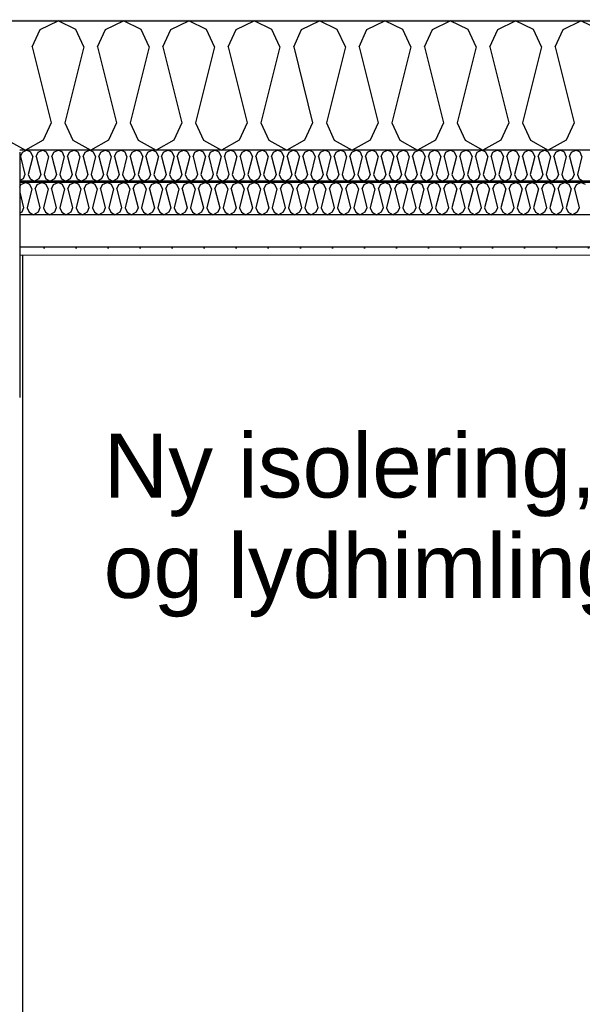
# Model space of a CAD drawing. Header units: millimetres. Extents: x -8544 to 51179, y -2070 to 13050.
# Tile 62 of 168: x 8512 to 9390, y 9211 to 10748. Entities that reach past the tile are written whole.
import ezdxf

# ---------------------------------------------------------------- set-up
doc = ezdxf.new("R2010")
doc.units = ezdxf.units.MM
doc.header["$LTSCALE"] = 0.5
doc.header["$MEASUREMENT"] = 0
doc.linetypes.add('PLINE', pattern=[0])
for name, color, linetype in [('222- Søyler', 7, 'Continuous'), ('223- Bjelker', 7, 'Continuous'), ('256- Faste himlinger og overflatebehandling (Skravur)(Nye konstruksjoner)', 7, 'Continuous'), ('256- Faste himlinger og overflatebehandling(Nye konstruksjoner)', 7, 'Continuous'), ('261- Primærkonstruksjon (tak)', 7, 'Continuous'), ('261- Primærkonstruksjon (tak) (Skravur)', 7, 'Continuous'), ('262- Taktekking (Skravur)(Nye konstruksjoner)', 7, 'Continuous'), ('832- Tekst bygning(Nye konstruksjoner)', 7, 'Continuous')]:
    doc.layers.add(name, color=color, linetype=linetype)
doc.layers.add('236- Innvendig kledning og overflate(Nye konstruksjoner)', color=7, linetype='Continuous', lineweight=0)
doc.styles.add('GENERATED_STYLE_2', font='arial.ttf')
doc.dimstyles.new('GENERATED_STYLE__2', dxfattribs={"dimtxt": 0.18, "dimasz": 182.4, "dimexe": 0.18, "dimexo": 0.0625, "dimgap": 0, "dimtad": 0, "dimtih": 1, "dimtoh": 1, "dimdec": 4, "dimzin": 0, "dimdsep": 46, "dimcen": 0.09, "dimadec": 0, "dimazin": 0, "dimtfac": 1, "dimtdec": 4, "dimtmove": 0, "dimatfit": 3, "dimldrblk": 'ARROWHEAD_5', "dimfxl": 1, "dimtolj": 1, "dimtzin": 0, "dimarcsym": 0})

# ---------------------------------------------------------------- blocks, each defined once
blk = doc.blocks.new('*X3')
at = {"layer": '261- Primærkonstruksjon (tak) (Skravur)', "linetype": 'PLINE'}
for p, q in [((8531.5, 10705.9), (8543.9, 10733.3)), ((8543.9, 10733.3), (8571.8, 10746.5)), ((8599.6, 10733.3), (8571.8, 10746.5)), ((8612.1, 10705.9), (8599.6, 10733.3)), ((8633.5, 10705.9), (8646, 10733.3)), ((8646, 10733.3), (8673.8, 10746.5)), ((8701.7, 10733.3), (8673.8, 10746.5)), ((8714.1, 10705.9), (8701.7, 10733.3)), ((8735.6, 10705.9), (8748, 10733.3)), ((8748, 10733.3), (8775.9, 10746.5)), ((8803.7, 10733.3), (8775.9, 10746.5)), ((8816.2, 10705.9), (8803.7, 10733.3)), ((8837.6, 10705.9), (8850, 10733.3)), ((8850, 10733.3), (8877.9, 10746.5)), ((8905.8, 10733.3), (8877.9, 10746.5)), ((8918.2, 10705.9), (8905.8, 10733.3)), ((8939.7, 10705.9), (8952.1, 10733.3)), ((8952.1, 10733.3), (8980, 10746.5)), ((9007.8, 10733.3), (8980, 10746.5)), ((9020.3, 10705.9), (9007.8, 10733.3)), ((9041.7, 10705.9), (9054.1, 10733.3)), ((9054.1, 10733.3), (9082, 10746.5)), ((9109.9, 10733.3), (9082, 10746.5)), ((9122.3, 10705.9), (9109.9, 10733.3)), ((9143.7, 10705.9), (9156.2, 10733.3)), ((9156.2, 10733.3), (9184, 10746.5)), ((9211.9, 10733.3), (9184, 10746.5)), ((9224.4, 10705.9), (9211.9, 10733.3)), ((9245.8, 10705.9), (9258.2, 10733.3)), ((9258.2, 10733.3), (9286.1, 10746.5)), ((9314, 10733.3), (9286.1, 10746.5)), ((9326.4, 10705.9), (9314, 10733.3)), ((9347.8, 10705.9), (9360.3, 10733.3)), ((9360.3, 10733.3), (9388.1, 10746.5)), ((9416, 10733.3), (9388.1, 10746.5)), ((8531.5, 10705.9), (8561.1, 10587.6)), ((8612.1, 10705.9), (8582.5, 10587.6)), ((8633.5, 10705.9), (8663.1, 10587.6)), ((8714.1, 10705.9), (8684.5, 10587.6)), ((8735.6, 10705.9), (8765.1, 10587.6)), ((8816.2, 10705.9), (8786.6, 10587.6)), ((8837.6, 10705.9), (8867.2, 10587.6)), ((8918.2, 10705.9), (8888.6, 10587.6)), ((8939.7, 10705.9), (8969.2, 10587.6)), ((9020.3, 10705.9), (8990.7, 10587.6)), ((9041.7, 10705.9), (9071.3, 10587.6)), ((9122.3, 10705.9), (9092.7, 10587.6)), ((9143.7, 10705.9), (9173.3, 10587.6)), ((9224.4, 10705.9), (9194.8, 10587.6)), ((9245.8, 10705.9), (9275.4, 10587.6)), ((9326.4, 10705.9), (9296.8, 10587.6)), ((9347.8, 10705.9), (9377.4, 10587.6)), ((8561.1, 10587.6), (8548.6, 10560.3)), ((8582.5, 10587.6), (8594.9, 10560.3)), ((8663.1, 10587.6), (8650.7, 10560.3)), ((8684.5, 10587.6), (8697, 10560.3)), ((8765.1, 10587.6), (8752.7, 10560.3)), ((8786.6, 10587.6), (8799, 10560.3)), ((8867.2, 10587.6), (8854.8, 10560.3)), ((8888.6, 10587.6), (8901.1, 10560.3)), ((8969.2, 10587.6), (8956.8, 10560.3)), ((8990.7, 10587.6), (9003.1, 10560.3)), ((9071.3, 10587.6), (9058.8, 10560.3)), ((9092.7, 10587.6), (9105.2, 10560.3)), ((9173.3, 10587.6), (9160.9, 10560.3)), ((9194.8, 10587.6), (9207.2, 10560.3)), ((9275.4, 10587.6), (9262.9, 10560.3)), ((9296.8, 10587.6), (9309.2, 10560.3)), ((9377.4, 10587.6), (9365, 10560.3)), ((8492.9, 10560.3), (8520.8, 10544.7)), ((8548.6, 10560.3), (8520.8, 10544.7)), ((8594.9, 10560.3), (8622.8, 10544.7)), ((8650.7, 10560.3), (8622.8, 10544.7)), ((8697, 10560.3), (8724.8, 10544.7)), ((8752.7, 10560.3), (8724.8, 10544.7)), ((8799, 10560.3), (8826.9, 10544.7)), ((8854.8, 10560.3), (8826.9, 10544.7)), ((8901.1, 10560.3), (8928.9, 10544.7)), ((8956.8, 10560.3), (8928.9, 10544.7)), ((9003.1, 10560.3), (9031, 10544.7)), ((9058.8, 10560.3), (9031, 10544.7)), ((9105.2, 10560.3), (9133, 10544.7)), ((9160.9, 10560.3), (9133, 10544.7)), ((9207.2, 10560.3), (9235.1, 10544.7)), ((9262.9, 10560.3), (9235.1, 10544.7)), ((9309.2, 10560.3), (9337.1, 10544.7)), ((9365, 10560.3), (9337.1, 10544.7))]:
    blk.add_line(p, q, dxfattribs=at)
blk = doc.blocks.new('*X58')
at = {"layer": '256- Faste himlinger og overflatebehandling (Skravur)(Nye konstruksjoner)', "linetype": 'PLINE'}
for p, q in [((8513.1, 10535), (8516.1, 10541.6)), ((8513.1, 10535), (8520.2, 10506.6)), ((8516.1, 10541.6), (8522.8, 10544.7)), ((8529.5, 10541.6), (8522.8, 10544.7)), ((8532.5, 10535), (8525.4, 10506.6)), ((8532.5, 10535), (8529.5, 10541.6)), ((8537.6, 10535), (8540.6, 10541.6)), ((8537.6, 10535), (8544.7, 10506.6)), ((8540.6, 10541.6), (8547.3, 10544.7)), ((8554, 10541.6), (8547.3, 10544.7)), ((8557, 10535), (8549.9, 10506.6)), ((8557, 10535), (8554, 10541.6)), ((8562.1, 10535), (8565.1, 10541.6)), ((8562.1, 10535), (8569.2, 10506.6)), ((8565.1, 10541.6), (8571.8, 10544.7)), ((8578.5, 10541.6), (8571.8, 10544.7)), ((8581.5, 10535), (8574.4, 10506.6)), ((8581.5, 10535), (8578.5, 10541.6)), ((8586.6, 10535), (8589.6, 10541.6)), ((8586.6, 10535), (8593.7, 10506.6)), ((8589.6, 10541.6), (8596.3, 10544.7)), ((8603, 10541.6), (8596.3, 10544.7)), ((8605.9, 10535), (8598.8, 10506.6)), ((8605.9, 10535), (8603, 10541.6)), ((8611.1, 10535), (8614.1, 10541.6)), ((8611.1, 10535), (8618.2, 10506.6)), ((8614.1, 10541.6), (8620.8, 10544.7)), ((8627.4, 10541.6), (8620.8, 10544.7)), ((8630.4, 10535), (8623.3, 10506.6)), ((8630.4, 10535), (8627.4, 10541.6)), ((8635.6, 10535), (8638.6, 10541.6)), ((8635.6, 10535), (8642.7, 10506.6)), ((8638.6, 10541.6), (8645.3, 10544.7)), ((8651.9, 10541.6), (8645.3, 10544.7)), ((8654.9, 10535), (8647.8, 10506.6)), ((8654.9, 10535), (8651.9, 10541.6)), ((8660.1, 10535), (8663.1, 10541.6)), ((8660.1, 10535), (8667.2, 10506.6)), ((8663.1, 10541.6), (8669.7, 10544.7)), ((8676.4, 10541.6), (8669.7, 10544.7)), ((8679.4, 10535), (8672.3, 10506.6)), ((8679.4, 10535), (8676.4, 10541.6)), ((8684.6, 10535), (8687.5, 10541.6)), ((8684.6, 10535), (8691.7, 10506.6)), ((8687.5, 10541.6), (8694.2, 10544.7)), ((8700.9, 10541.6), (8694.2, 10544.7)), ((8703.9, 10535), (8696.8, 10506.6)), ((8703.9, 10535), (8700.9, 10541.6)), ((8709.1, 10535), (8712, 10541.6)), ((8709.1, 10535), (8716.2, 10506.6)), ((8712, 10541.6), (8718.7, 10544.7)), ((8725.4, 10541.6), (8718.7, 10544.7)), ((8728.4, 10535), (8721.3, 10506.6)), ((8728.4, 10535), (8725.4, 10541.6)), ((8733.5, 10535), (8736.5, 10541.6)), ((8733.5, 10535), (8740.6, 10506.6)), ((8736.5, 10541.6), (8743.2, 10544.7)), ((8749.9, 10541.6), (8743.2, 10544.7)), ((8752.9, 10535), (8745.8, 10506.6)), ((8752.9, 10535), (8749.9, 10541.6)), ((8758, 10535), (8761, 10541.6)), ((8758, 10535), (8765.1, 10506.6)), ((8761, 10541.6), (8767.7, 10544.7)), ((8774.4, 10541.6), (8767.7, 10544.7)), ((8777.4, 10535), (8770.3, 10506.6)), ((8777.4, 10535), (8774.4, 10541.6)), ((8782.5, 10535), (8785.5, 10541.6)), ((8782.5, 10535), (8789.6, 10506.6)), ((8785.5, 10541.6), (8792.2, 10544.7)), ((8798.9, 10541.6), (8792.2, 10544.7)), ((8801.9, 10535), (8794.8, 10506.6)), ((8801.9, 10535), (8798.9, 10541.6)), ((8807, 10535), (8810, 10541.6)), ((8807, 10535), (8814.1, 10506.6)), ((8810, 10541.6), (8816.7, 10544.7)), ((8823.4, 10541.6), (8816.7, 10544.7)), ((8826.4, 10535), (8819.3, 10506.6)), ((8826.4, 10535), (8823.4, 10541.6)), ((8831.5, 10535), (8834.5, 10541.6)), ((8831.5, 10535), (8838.6, 10506.6)), ((8834.5, 10541.6), (8841.2, 10544.7)), ((8847.9, 10541.6), (8841.2, 10544.7)), ((8850.8, 10535), (8843.7, 10506.6)), ((8850.8, 10535), (8847.9, 10541.6)), ((8856, 10535), (8859, 10541.6)), ((8856, 10535), (8863.1, 10506.6)), ((8859, 10541.6), (8865.7, 10544.7)), ((8872.4, 10541.6), (8865.7, 10544.7)), ((8875.3, 10535), (8868.2, 10506.6)), ((8875.3, 10535), (8872.4, 10541.6)), ((8880.5, 10535), (8883.5, 10541.6)), ((8880.5, 10535), (8887.6, 10506.6)), ((8883.5, 10541.6), (8890.2, 10544.7)), ((8896.8, 10541.6), (8890.2, 10544.7)), ((8899.8, 10535), (8892.7, 10506.6)), ((8899.8, 10535), (8896.8, 10541.6)), ((8905, 10535), (8908, 10541.6)), ((8905, 10535), (8912.1, 10506.6)), ((8908, 10541.6), (8914.6, 10544.7)), ((8921.3, 10541.6), (8914.6, 10544.7)), ((8924.3, 10535), (8917.2, 10506.6)), ((8924.3, 10535), (8921.3, 10541.6)), ((8929.5, 10535), (8932.5, 10541.6)), ((8929.5, 10535), (8936.6, 10506.6)), ((8932.5, 10541.6), (8939.1, 10544.7)), ((8945.8, 10541.6), (8939.1, 10544.7)), ((8948.8, 10535), (8941.7, 10506.6)), ((8948.8, 10535), (8945.8, 10541.6)), ((8954, 10535), (8956.9, 10541.6)), ((8954, 10535), (8961.1, 10506.6)), ((8956.9, 10541.6), (8963.6, 10544.7)), ((8970.3, 10541.6), (8963.6, 10544.7)), ((8973.3, 10535), (8966.2, 10506.6)), ((8973.3, 10535), (8970.3, 10541.6)), ((8978.4, 10535), (8981.4, 10541.6)), ((8978.4, 10535), (8985.5, 10506.6)), ((8981.4, 10541.6), (8988.1, 10544.7)), ((8994.8, 10541.6), (8988.1, 10544.7)), ((8997.8, 10535), (8990.7, 10506.6)), ((8997.8, 10535), (8994.8, 10541.6)), ((9002.9, 10535), (9005.9, 10541.6)), ((9002.9, 10535), (9010, 10506.6)), ((9005.9, 10541.6), (9012.6, 10544.7)), ((9019.3, 10541.6), (9012.6, 10544.7)), ((9022.3, 10535), (9015.2, 10506.6)), ((9022.3, 10535), (9019.3, 10541.6)), ((9027.4, 10535), (9030.4, 10541.6)), ((9027.4, 10535), (9034.5, 10506.6)), ((9030.4, 10541.6), (9037.1, 10544.7)), ((9043.8, 10541.6), (9037.1, 10544.7)), ((9046.8, 10535), (9039.7, 10506.6)), ((9046.8, 10535), (9043.8, 10541.6)), ((9051.9, 10535), (9054.9, 10541.6)), ((9051.9, 10535), (9059, 10506.6)), ((9054.9, 10541.6), (9061.6, 10544.7)), ((9068.3, 10541.6), (9061.6, 10544.7)), ((9071.3, 10535), (9064.2, 10506.6)), ((9071.3, 10535), (9068.3, 10541.6)), ((9076.4, 10535), (9079.4, 10541.6)), ((9076.4, 10535), (9083.5, 10506.6)), ((9079.4, 10541.6), (9086.1, 10544.7)), ((9092.8, 10541.6), (9086.1, 10544.7)), ((9095.8, 10535), (9088.7, 10506.6)), ((9095.8, 10535), (9092.8, 10541.6)), ((9100.9, 10535), (9103.9, 10541.6)), ((9100.9, 10535), (9108, 10506.6)), ((9103.9, 10541.6), (9110.6, 10544.7)), ((9117.3, 10541.6), (9110.6, 10544.7)), ((9120.2, 10535), (9113.1, 10506.6)), ((9120.2, 10535), (9117.3, 10541.6)), ((9125.4, 10535), (9128.4, 10541.6)), ((9125.4, 10535), (9132.5, 10506.6)), ((9128.4, 10541.6), (9135.1, 10544.7)), ((9141.8, 10541.6), (9135.1, 10544.7)), ((9144.7, 10535), (9137.6, 10506.6)), ((9144.7, 10535), (9141.8, 10541.6)), ((9149.9, 10535), (9152.9, 10541.6)), ((9149.9, 10535), (9157, 10506.6)), ((9152.9, 10541.6), (9159.6, 10544.7)), ((9166.2, 10541.6), (9159.6, 10544.7)), ((9169.2, 10535), (9162.1, 10506.6)), ((9169.2, 10535), (9166.2, 10541.6)), ((9174.4, 10535), (9177.4, 10541.6)), ((9174.4, 10535), (9181.5, 10506.6)), ((9177.4, 10541.6), (9184, 10544.7)), ((9190.7, 10541.6), (9184, 10544.7)), ((9193.7, 10535), (9186.6, 10506.6)), ((9193.7, 10535), (9190.7, 10541.6)), ((9198.9, 10535), (9201.9, 10541.6)), ((9198.9, 10535), (9206, 10506.6)), ((9201.9, 10541.6), (9208.5, 10544.7)), ((9215.2, 10541.6), (9208.5, 10544.7)), ((9218.2, 10535), (9211.1, 10506.6)), ((9218.2, 10535), (9215.2, 10541.6)), ((9223.4, 10535), (9226.3, 10541.6)), ((9223.4, 10535), (9230.5, 10506.6)), ((9226.3, 10541.6), (9233, 10544.7)), ((9239.7, 10541.6), (9233, 10544.7)), ((9242.7, 10535), (9235.6, 10506.6)), ((9242.7, 10535), (9239.7, 10541.6)), ((9247.8, 10535), (9250.8, 10541.6)), ((9247.8, 10535), (9254.9, 10506.6)), ((9250.8, 10541.6), (9257.5, 10544.7)), ((9264.2, 10541.6), (9257.5, 10544.7)), ((9267.2, 10535), (9260.1, 10506.6)), ((9267.2, 10535), (9264.2, 10541.6)), ((9272.3, 10535), (9275.3, 10541.6)), ((9272.3, 10535), (9279.4, 10506.6)), ((9275.3, 10541.6), (9282, 10544.7)), ((9288.7, 10541.6), (9282, 10544.7)), ((9291.7, 10535), (9284.6, 10506.6)), ((9291.7, 10535), (9288.7, 10541.6)), ((9296.8, 10535), (9299.8, 10541.6)), ((9296.8, 10535), (9303.9, 10506.6)), ((9299.8, 10541.6), (9306.5, 10544.7)), ((9313.2, 10541.6), (9306.5, 10544.7)), ((9316.2, 10535), (9309.1, 10506.6)), ((9316.2, 10535), (9313.2, 10541.6)), ((9321.3, 10535), (9324.3, 10541.6)), ((9321.3, 10535), (9328.4, 10506.6)), ((9324.3, 10541.6), (9331, 10544.7)), ((9337.7, 10541.6), (9331, 10544.7)), ((9340.7, 10535), (9333.6, 10506.6)), ((9340.7, 10535), (9337.7, 10541.6)), ((9345.8, 10535), (9348.8, 10541.6)), ((9345.8, 10535), (9352.9, 10506.6)), ((9348.8, 10541.6), (9355.5, 10544.7)), ((9362.2, 10541.6), (9355.5, 10544.7)), ((9365.2, 10535), (9358.1, 10506.6)), ((9365.2, 10535), (9362.2, 10541.6)), ((9370.3, 10535), (9373.3, 10541.6)), ((9370.3, 10535), (9377.4, 10506.6)), ((9373.3, 10541.6), (9380, 10544.7)), ((9386.7, 10541.6), (9380, 10544.7)), ((9389.6, 10535), (9382.5, 10506.6)), ((9389.6, 10535), (9386.7, 10541.6)), ((8520.2, 10506.6), (8517.2, 10500)), ((8525.4, 10506.6), (8528.4, 10500)), ((8544.7, 10506.6), (8541.7, 10500)), ((8549.9, 10506.6), (8552.8, 10500)), ((8569.2, 10506.6), (8566.2, 10500)), ((8574.4, 10506.6), (8577.3, 10500)), ((8593.7, 10506.6), (8590.7, 10500)), ((8598.8, 10506.6), (8601.8, 10500)), ((8618.2, 10506.6), (8615.2, 10500)), ((8623.3, 10506.6), (8626.3, 10500)), ((8642.7, 10506.6), (8639.7, 10500)), ((8647.8, 10506.6), (8650.8, 10500)), ((8667.2, 10506.6), (8664.2, 10500)), ((8672.3, 10506.6), (8675.3, 10500)), ((8691.7, 10506.6), (8688.7, 10500)), ((8696.8, 10506.6), (8699.8, 10500)), ((8716.2, 10506.6), (8713.2, 10500)), ((8721.3, 10506.6), (8724.3, 10500)), ((8740.6, 10506.6), (8737.7, 10500)), ((8745.8, 10506.6), (8748.8, 10500)), ((8765.1, 10506.6), (8762.1, 10500)), ((8770.3, 10506.6), (8773.3, 10500)), ((8789.6, 10506.6), (8786.6, 10500)), ((8794.8, 10506.6), (8797.8, 10500)), ((8814.1, 10506.6), (8811.1, 10500)), ((8819.3, 10506.6), (8822.2, 10500)), ((8838.6, 10506.6), (8835.6, 10500)), ((8843.7, 10506.6), (8846.7, 10500)), ((8863.1, 10506.6), (8860.1, 10500)), ((8868.2, 10506.6), (8871.2, 10500)), ((8887.6, 10506.6), (8884.6, 10500)), ((8892.7, 10506.6), (8895.7, 10500)), ((8912.1, 10506.6), (8909.1, 10500)), ((8917.2, 10506.6), (8920.2, 10500)), ((8936.6, 10506.6), (8933.6, 10500)), ((8941.7, 10506.6), (8944.7, 10500)), ((8961.1, 10506.6), (8958.1, 10500)), ((8966.2, 10506.6), (8969.2, 10500)), ((8985.5, 10506.6), (8982.6, 10500)), ((8990.7, 10506.6), (8993.7, 10500)), ((9010, 10506.6), (9007.1, 10500)), ((9015.2, 10506.6), (9018.2, 10500)), ((9034.5, 10506.6), (9031.5, 10500)), ((9039.7, 10506.6), (9042.7, 10500)), ((9059, 10506.6), (9056, 10500)), ((9064.2, 10506.6), (9067.2, 10500)), ((9083.5, 10506.6), (9080.5, 10500)), ((9088.7, 10506.6), (9091.6, 10500)), ((9108, 10506.6), (9105, 10500)), ((9113.1, 10506.6), (9116.1, 10500)), ((9132.5, 10506.6), (9129.5, 10500)), ((9137.6, 10506.6), (9140.6, 10500)), ((9157, 10506.6), (9154, 10500)), ((9162.1, 10506.6), (9165.1, 10500)), ((9181.5, 10506.6), (9178.5, 10500)), ((9186.6, 10506.6), (9189.6, 10500)), ((9206, 10506.6), (9203, 10500)), ((9211.1, 10506.6), (9214.1, 10500)), ((9230.5, 10506.6), (9227.5, 10500)), ((9235.6, 10506.6), (9238.6, 10500)), ((9254.9, 10506.6), (9252, 10500)), ((9260.1, 10506.6), (9263.1, 10500)), ((9279.4, 10506.6), (9276.5, 10500)), ((9284.6, 10506.6), (9287.6, 10500)), ((9303.9, 10506.6), (9300.9, 10500)), ((9309.1, 10506.6), (9312.1, 10500)), ((9328.4, 10506.6), (9325.4, 10500)), ((9333.6, 10506.6), (9336.5, 10500)), ((9352.9, 10506.6), (9349.9, 10500)), ((9358.1, 10506.6), (9361, 10500)), ((9377.4, 10506.6), (9374.4, 10500)), ((9382.5, 10506.6), (9385.5, 10500)), ((8517.2, 10500), (8511.9, 10497.1)), ((8528.4, 10500), (8535, 10496.3)), ((8541.7, 10500), (8535, 10496.3)), ((8552.8, 10500), (8559.5, 10496.3)), ((8566.2, 10500), (8559.5, 10496.3)), ((8577.3, 10500), (8584, 10496.3)), ((8590.7, 10500), (8584, 10496.3)), ((8601.8, 10500), (8608.5, 10496.3)), ((8615.2, 10500), (8608.5, 10496.3)), ((8626.3, 10500), (8633, 10496.3)), ((8639.7, 10500), (8633, 10496.3)), ((8650.8, 10500), (8657.5, 10496.3)), ((8664.2, 10500), (8657.5, 10496.3)), ((8675.3, 10500), (8682, 10496.3)), ((8688.7, 10500), (8682, 10496.3)), ((8699.8, 10500), (8706.5, 10496.3)), ((8713.2, 10500), (8706.5, 10496.3)), ((8724.3, 10500), (8731, 10496.3)), ((8737.7, 10500), (8731, 10496.3)), ((8748.8, 10500), (8755.5, 10496.3)), ((8762.1, 10500), (8755.5, 10496.3)), ((8773.3, 10500), (8779.9, 10496.3)), ((8786.6, 10500), (8779.9, 10496.3)), ((8797.8, 10500), (8804.4, 10496.3)), ((8811.1, 10500), (8804.4, 10496.3)), ((8822.2, 10500), (8828.9, 10496.3)), ((8835.6, 10500), (8828.9, 10496.3)), ((8846.7, 10500), (8853.4, 10496.3)), ((8860.1, 10500), (8853.4, 10496.3)), ((8871.2, 10500), (8877.9, 10496.3)), ((8884.6, 10500), (8877.9, 10496.3)), ((8895.7, 10500), (8902.4, 10496.3)), ((8909.1, 10500), (8902.4, 10496.3)), ((8920.2, 10500), (8926.9, 10496.3)), ((8933.6, 10500), (8926.9, 10496.3)), ((8944.7, 10500), (8951.4, 10496.3)), ((8958.1, 10500), (8951.4, 10496.3)), ((8969.2, 10500), (8975.9, 10496.3)), ((8982.6, 10500), (8975.9, 10496.3)), ((8993.7, 10500), (9000.4, 10496.3)), ((9007.1, 10500), (9000.4, 10496.3)), ((9018.2, 10500), (9024.9, 10496.3)), ((9031.5, 10500), (9024.9, 10496.3)), ((9042.7, 10500), (9049.3, 10496.3)), ((9056, 10500), (9049.3, 10496.3)), ((9067.2, 10500), (9073.8, 10496.3)), ((9080.5, 10500), (9073.8, 10496.3)), ((9091.6, 10500), (9098.3, 10496.3)), ((9105, 10500), (9098.3, 10496.3)), ((9116.1, 10500), (9122.8, 10496.3)), ((9129.5, 10500), (9122.8, 10496.3)), ((9140.6, 10500), (9147.3, 10496.3)), ((9154, 10500), (9147.3, 10496.3)), ((9165.1, 10500), (9171.8, 10496.3)), ((9178.5, 10500), (9171.8, 10496.3)), ((9189.6, 10500), (9196.3, 10496.3)), ((9203, 10500), (9196.3, 10496.3)), ((9214.1, 10500), (9220.8, 10496.3)), ((9227.5, 10500), (9220.8, 10496.3)), ((9238.6, 10500), (9245.3, 10496.3)), ((9252, 10500), (9245.3, 10496.3)), ((9263.1, 10500), (9269.8, 10496.3)), ((9276.5, 10500), (9269.8, 10496.3)), ((9287.6, 10500), (9294.3, 10496.3)), ((9300.9, 10500), (9294.3, 10496.3)), ((9312.1, 10500), (9318.7, 10496.3)), ((9325.4, 10500), (9318.7, 10496.3)), ((9336.5, 10500), (9343.2, 10496.3)), ((9349.9, 10500), (9343.2, 10496.3)), ((9361, 10500), (9367.7, 10496.3)), ((9374.4, 10500), (9367.7, 10496.3)), ((9385.5, 10500), (9392.2, 10496.3))]:
    blk.add_line(p, q, dxfattribs=at)
blk = doc.blocks.new('*X59')
at = {"layer": '256- Faste himlinger og overflatebehandling (Skravur)(Nye konstruksjoner)', "linetype": 'PLINE'}
for p, q in [((8511.9, 10486.9), (8513.8, 10491)), ((8513.8, 10491), (8520.8, 10494.3)), ((8527.7, 10491), (8520.8, 10494.3)), ((8530.8, 10484.2), (8527.7, 10491)), ((8536.2, 10484.2), (8539.3, 10491)), ((8539.3, 10491), (8546.3, 10494.3)), ((8553.2, 10491), (8546.3, 10494.3)), ((8556.3, 10484.2), (8553.2, 10491)), ((8561.7, 10484.2), (8564.8, 10491)), ((8564.8, 10491), (8571.8, 10494.3)), ((8578.7, 10491), (8571.8, 10494.3)), ((8581.9, 10484.2), (8578.7, 10491)), ((8587.2, 10484.2), (8590.3, 10491)), ((8590.3, 10491), (8597.3, 10494.3)), ((8604.3, 10491), (8597.3, 10494.3)), ((8607.4, 10484.2), (8604.3, 10491)), ((8612.7, 10484.2), (8615.8, 10491)), ((8615.8, 10491), (8622.8, 10494.3)), ((8629.8, 10491), (8622.8, 10494.3)), ((8632.9, 10484.2), (8629.8, 10491)), ((8638.2, 10484.2), (8641.3, 10491)), ((8641.3, 10491), (8648.3, 10494.3)), ((8655.3, 10491), (8648.3, 10494.3)), ((8658.4, 10484.2), (8655.3, 10491)), ((8663.7, 10484.2), (8666.9, 10491)), ((8666.9, 10491), (8673.8, 10494.3)), ((8680.8, 10491), (8673.8, 10494.3)), ((8683.9, 10484.2), (8680.8, 10491)), ((8689.3, 10484.2), (8692.4, 10491)), ((8692.4, 10491), (8699.3, 10494.3)), ((8706.3, 10491), (8699.3, 10494.3)), ((8709.4, 10484.2), (8706.3, 10491)), ((8714.8, 10484.2), (8717.9, 10491)), ((8717.9, 10491), (8724.8, 10494.3)), ((8731.8, 10491), (8724.8, 10494.3)), ((8734.9, 10484.2), (8731.8, 10491)), ((8740.3, 10484.2), (8743.4, 10491)), ((8743.4, 10491), (8750.4, 10494.3)), ((8757.3, 10491), (8750.4, 10494.3)), ((8760.4, 10484.2), (8757.3, 10491)), ((8765.8, 10484.2), (8768.9, 10491)), ((8768.9, 10491), (8775.9, 10494.3)), ((8782.8, 10491), (8775.9, 10494.3)), ((8785.9, 10484.2), (8782.8, 10491)), ((8791.3, 10484.2), (8794.4, 10491)), ((8794.4, 10491), (8801.4, 10494.3)), ((8808.3, 10491), (8801.4, 10494.3)), ((8811.5, 10484.2), (8808.3, 10491)), ((8816.8, 10484.2), (8819.9, 10491)), ((8819.9, 10491), (8826.9, 10494.3)), ((8833.9, 10491), (8826.9, 10494.3)), ((8837, 10484.2), (8833.9, 10491)), ((8842.3, 10484.2), (8845.4, 10491)), ((8845.4, 10491), (8852.4, 10494.3)), ((8859.4, 10491), (8852.4, 10494.3)), ((8862.5, 10484.2), (8859.4, 10491)), ((8867.8, 10484.2), (8870.9, 10491)), ((8870.9, 10491), (8877.9, 10494.3)), ((8884.9, 10491), (8877.9, 10494.3)), ((8888, 10484.2), (8884.9, 10491)), ((8893.3, 10484.2), (8896.5, 10491)), ((8896.5, 10491), (8903.4, 10494.3)), ((8910.4, 10491), (8903.4, 10494.3)), ((8913.5, 10484.2), (8910.4, 10491)), ((8918.9, 10484.2), (8922, 10491)), ((8922, 10491), (8928.9, 10494.3)), ((8935.9, 10491), (8928.9, 10494.3)), ((8939, 10484.2), (8935.9, 10491)), ((8944.4, 10484.2), (8947.5, 10491)), ((8947.5, 10491), (8954.4, 10494.3)), ((8961.4, 10491), (8954.4, 10494.3)), ((8964.5, 10484.2), (8961.4, 10491)), ((8969.9, 10484.2), (8973, 10491)), ((8973, 10491), (8980, 10494.3)), ((8986.9, 10491), (8980, 10494.3)), ((8990, 10484.2), (8986.9, 10491)), ((8995.4, 10484.2), (8998.5, 10491)), ((8998.5, 10491), (9005.5, 10494.3)), ((9012.4, 10491), (9005.5, 10494.3)), ((9015.5, 10484.2), (9012.4, 10491)), ((9020.9, 10484.2), (9024, 10491)), ((9024, 10491), (9031, 10494.3)), ((9037.9, 10491), (9031, 10494.3)), ((9041.1, 10484.2), (9037.9, 10491)), ((9046.4, 10484.2), (9049.5, 10491)), ((9049.5, 10491), (9056.5, 10494.3)), ((9063.5, 10491), (9056.5, 10494.3)), ((9066.6, 10484.2), (9063.5, 10491)), ((9071.9, 10484.2), (9075, 10491)), ((9075, 10491), (9082, 10494.3)), ((9089, 10491), (9082, 10494.3)), ((9092.1, 10484.2), (9089, 10491)), ((9097.4, 10484.2), (9100.5, 10491)), ((9100.5, 10491), (9107.5, 10494.3)), ((9114.5, 10491), (9107.5, 10494.3)), ((9117.6, 10484.2), (9114.5, 10491)), ((9122.9, 10484.2), (9126.1, 10491)), ((9126.1, 10491), (9133, 10494.3)), ((9140, 10491), (9133, 10494.3)), ((9143.1, 10484.2), (9140, 10491)), ((9148.5, 10484.2), (9151.6, 10491)), ((9151.6, 10491), (9158.5, 10494.3)), ((9165.5, 10491), (9158.5, 10494.3)), ((9168.6, 10484.2), (9165.5, 10491)), ((9174, 10484.2), (9177.1, 10491)), ((9177.1, 10491), (9184, 10494.3)), ((9191, 10491), (9184, 10494.3)), ((9194.1, 10484.2), (9191, 10491)), ((9199.5, 10484.2), (9202.6, 10491)), ((9202.6, 10491), (9209.6, 10494.3)), ((9216.5, 10491), (9209.6, 10494.3)), ((9219.6, 10484.2), (9216.5, 10491)), ((9225, 10484.2), (9228.1, 10491)), ((9228.1, 10491), (9235.1, 10494.3)), ((9242, 10491), (9235.1, 10494.3)), ((9245.1, 10484.2), (9242, 10491)), ((9250.5, 10484.2), (9253.6, 10491)), ((9253.6, 10491), (9260.6, 10494.3)), ((9267.5, 10491), (9260.6, 10494.3)), ((9270.7, 10484.2), (9267.5, 10491)), ((9276, 10484.2), (9279.1, 10491)), ((9279.1, 10491), (9286.1, 10494.3)), ((9293.1, 10491), (9286.1, 10494.3)), ((9296.2, 10484.2), (9293.1, 10491)), ((9301.5, 10484.2), (9304.6, 10491)), ((9304.6, 10491), (9311.6, 10494.3)), ((9318.6, 10491), (9311.6, 10494.3)), ((9321.7, 10484.2), (9318.6, 10491)), ((9327, 10484.2), (9330.1, 10491)), ((9330.1, 10491), (9337.1, 10494.3)), ((9344.1, 10491), (9337.1, 10494.3)), ((9347.2, 10484.2), (9344.1, 10491)), ((9352.6, 10484.2), (9355.7, 10491)), ((9355.7, 10491), (9362.6, 10494.3)), ((9369.6, 10491), (9362.6, 10494.3)), ((9372.7, 10484.2), (9369.6, 10491)), ((9378.1, 10484.2), (9381.2, 10491)), ((9381.2, 10491), (9388.1, 10494.3)), ((9395.1, 10491), (9388.1, 10494.3)), ((8511.9, 10479.2), (8518.1, 10454.6)), ((8530.8, 10484.2), (8523.4, 10454.6)), ((8536.2, 10484.2), (8543.6, 10454.6)), ((8556.3, 10484.2), (8548.9, 10454.6)), ((8561.7, 10484.2), (8569.1, 10454.6)), ((8581.9, 10484.2), (8574.5, 10454.6)), ((8587.2, 10484.2), (8594.6, 10454.6)), ((8607.4, 10484.2), (8600, 10454.6)), ((8612.7, 10484.2), (8620.1, 10454.6)), ((8632.9, 10484.2), (8625.5, 10454.6)), ((8638.2, 10484.2), (8645.6, 10454.6)), ((8658.4, 10484.2), (8651, 10454.6)), ((8663.7, 10484.2), (8671.1, 10454.6)), ((8683.9, 10484.2), (8676.5, 10454.6)), ((8689.3, 10484.2), (8696.7, 10454.6)), ((8709.4, 10484.2), (8702, 10454.6)), ((8714.8, 10484.2), (8722.2, 10454.6)), ((8734.9, 10484.2), (8727.5, 10454.6)), ((8740.3, 10484.2), (8747.7, 10454.6)), ((8760.4, 10484.2), (8753, 10454.6)), ((8765.8, 10484.2), (8773.2, 10454.6)), ((8785.9, 10484.2), (8778.5, 10454.6)), ((8791.3, 10484.2), (8798.7, 10454.6)), ((8811.5, 10484.2), (8804.1, 10454.6)), ((8816.8, 10484.2), (8824.2, 10454.6)), ((8837, 10484.2), (8829.6, 10454.6)), ((8842.3, 10484.2), (8849.7, 10454.6)), ((8862.5, 10484.2), (8855.1, 10454.6)), ((8867.8, 10484.2), (8875.2, 10454.6)), ((8888, 10484.2), (8880.6, 10454.6)), ((8893.3, 10484.2), (8900.7, 10454.6)), ((8913.5, 10484.2), (8906.1, 10454.6)), ((8918.9, 10484.2), (8926.3, 10454.6)), ((8939, 10484.2), (8931.6, 10454.6)), ((8944.4, 10484.2), (8951.8, 10454.6)), ((8964.5, 10484.2), (8957.1, 10454.6)), ((8969.9, 10484.2), (8977.3, 10454.6)), ((8990, 10484.2), (8982.6, 10454.6)), ((8995.4, 10484.2), (9002.8, 10454.6)), ((9015.5, 10484.2), (9008.1, 10454.6)), ((9020.9, 10484.2), (9028.3, 10454.6)), ((9041.1, 10484.2), (9033.7, 10454.6)), ((9046.4, 10484.2), (9053.8, 10454.6)), ((9066.6, 10484.2), (9059.2, 10454.6)), ((9071.9, 10484.2), (9079.3, 10454.6)), ((9092.1, 10484.2), (9084.7, 10454.6)), ((9097.4, 10484.2), (9104.8, 10454.6)), ((9117.6, 10484.2), (9110.2, 10454.6)), ((9122.9, 10484.2), (9130.3, 10454.6)), ((9143.1, 10484.2), (9135.7, 10454.6)), ((9148.5, 10484.2), (9155.9, 10454.6)), ((9168.6, 10484.2), (9161.2, 10454.6)), ((9174, 10484.2), (9181.4, 10454.6)), ((9194.1, 10484.2), (9186.7, 10454.6)), ((9199.5, 10484.2), (9206.9, 10454.6)), ((9219.6, 10484.2), (9212.2, 10454.6)), ((9225, 10484.2), (9232.4, 10454.6)), ((9245.1, 10484.2), (9237.8, 10454.6)), ((9250.5, 10484.2), (9257.9, 10454.6)), ((9270.7, 10484.2), (9263.3, 10454.6)), ((9276, 10484.2), (9283.4, 10454.6)), ((9296.2, 10484.2), (9288.8, 10454.6)), ((9301.5, 10484.2), (9308.9, 10454.6)), ((9321.7, 10484.2), (9314.3, 10454.6)), ((9327, 10484.2), (9334.4, 10454.6)), ((9347.2, 10484.2), (9339.8, 10454.6)), ((9352.6, 10484.2), (9359.9, 10454.6)), ((9372.7, 10484.2), (9365.3, 10454.6)), ((9378.1, 10484.2), (9385.5, 10454.6)), ((8515, 10447.7), (8511.9, 10446.1)), ((8518.1, 10454.6), (8515, 10447.7)), ((8523.4, 10454.6), (8526.5, 10447.7)), ((8526.5, 10447.7), (8533.5, 10443.9)), ((8540.5, 10447.7), (8533.5, 10443.9)), ((8543.6, 10454.6), (8540.5, 10447.7)), ((8548.9, 10454.6), (8552.1, 10447.7)), ((8552.1, 10447.7), (8559, 10443.9)), ((8566, 10447.7), (8559, 10443.9)), ((8569.1, 10454.6), (8566, 10447.7)), ((8574.5, 10454.6), (8577.6, 10447.7)), ((8577.6, 10447.7), (8584.5, 10443.9)), ((8591.5, 10447.7), (8584.5, 10443.9)), ((8594.6, 10454.6), (8591.5, 10447.7)), ((8600, 10454.6), (8603.1, 10447.7)), ((8603.1, 10447.7), (8610, 10443.9)), ((8617, 10447.7), (8610, 10443.9)), ((8620.1, 10454.6), (8617, 10447.7)), ((8625.5, 10454.6), (8628.6, 10447.7)), ((8628.6, 10447.7), (8635.6, 10443.9)), ((8642.5, 10447.7), (8635.6, 10443.9)), ((8645.6, 10454.6), (8642.5, 10447.7)), ((8651, 10454.6), (8654.1, 10447.7)), ((8654.1, 10447.7), (8661.1, 10443.9)), ((8668, 10447.7), (8661.1, 10443.9)), ((8671.1, 10454.6), (8668, 10447.7)), ((8676.5, 10454.6), (8679.6, 10447.7)), ((8679.6, 10447.7), (8686.6, 10443.9)), ((8693.5, 10447.7), (8686.6, 10443.9)), ((8696.7, 10454.6), (8693.5, 10447.7)), ((8702, 10454.6), (8705.1, 10447.7)), ((8705.1, 10447.7), (8712.1, 10443.9)), ((8719.1, 10447.7), (8712.1, 10443.9)), ((8722.2, 10454.6), (8719.1, 10447.7)), ((8727.5, 10454.6), (8730.6, 10447.7)), ((8730.6, 10447.7), (8737.6, 10443.9)), ((8744.6, 10447.7), (8737.6, 10443.9)), ((8747.7, 10454.6), (8744.6, 10447.7)), ((8753, 10454.6), (8756.1, 10447.7)), ((8756.1, 10447.7), (8763.1, 10443.9)), ((8770.1, 10447.7), (8763.1, 10443.9)), ((8773.2, 10454.6), (8770.1, 10447.7)), ((8778.5, 10454.6), (8781.7, 10447.7)), ((8781.7, 10447.7), (8788.6, 10443.9)), ((8795.6, 10447.7), (8788.6, 10443.9)), ((8798.7, 10454.6), (8795.6, 10447.7)), ((8804.1, 10454.6), (8807.2, 10447.7)), ((8807.2, 10447.7), (8814.1, 10443.9)), ((8821.1, 10447.7), (8814.1, 10443.9)), ((8824.2, 10454.6), (8821.1, 10447.7)), ((8829.6, 10454.6), (8832.7, 10447.7)), ((8832.7, 10447.7), (8839.6, 10443.9)), ((8846.6, 10447.7), (8839.6, 10443.9)), ((8849.7, 10454.6), (8846.6, 10447.7)), ((8855.1, 10454.6), (8858.2, 10447.7)), ((8858.2, 10447.7), (8865.2, 10443.9)), ((8872.1, 10447.7), (8865.2, 10443.9)), ((8875.2, 10454.6), (8872.1, 10447.7)), ((8880.6, 10454.6), (8883.7, 10447.7)), ((8883.7, 10447.7), (8890.7, 10443.9)), ((8897.6, 10447.7), (8890.7, 10443.9)), ((8900.7, 10454.6), (8897.6, 10447.7)), ((8906.1, 10454.6), (8909.2, 10447.7)), ((8909.2, 10447.7), (8916.2, 10443.9)), ((8923.1, 10447.7), (8916.2, 10443.9)), ((8926.3, 10454.6), (8923.1, 10447.7)), ((8931.6, 10454.6), (8934.7, 10447.7)), ((8934.7, 10447.7), (8941.7, 10443.9)), ((8948.7, 10447.7), (8941.7, 10443.9)), ((8951.8, 10454.6), (8948.7, 10447.7)), ((8957.1, 10454.6), (8960.2, 10447.7)), ((8960.2, 10447.7), (8967.2, 10443.9)), ((8974.2, 10447.7), (8967.2, 10443.9)), ((8977.3, 10454.6), (8974.2, 10447.7)), ((8982.6, 10454.6), (8985.7, 10447.7)), ((8985.7, 10447.7), (8992.7, 10443.9)), ((8999.7, 10447.7), (8992.7, 10443.9)), ((9002.8, 10454.6), (8999.7, 10447.7)), ((9008.1, 10454.6), (9011.3, 10447.7)), ((9011.3, 10447.7), (9018.2, 10443.9)), ((9025.2, 10447.7), (9018.2, 10443.9)), ((9028.3, 10454.6), (9025.2, 10447.7)), ((9033.7, 10454.6), (9036.8, 10447.7)), ((9036.8, 10447.7), (9043.7, 10443.9)), ((9050.7, 10447.7), (9043.7, 10443.9)), ((9053.8, 10454.6), (9050.7, 10447.7)), ((9059.2, 10454.6), (9062.3, 10447.7)), ((9062.3, 10447.7), (9069.2, 10443.9)), ((9076.2, 10447.7), (9069.2, 10443.9)), ((9079.3, 10454.6), (9076.2, 10447.7)), ((9084.7, 10454.6), (9087.8, 10447.7)), ((9087.8, 10447.7), (9094.8, 10443.9)), ((9101.7, 10447.7), (9094.8, 10443.9)), ((9104.8, 10454.6), (9101.7, 10447.7)), ((9110.2, 10454.6), (9113.3, 10447.7)), ((9113.3, 10447.7), (9120.3, 10443.9)), ((9127.2, 10447.7), (9120.3, 10443.9)), ((9130.3, 10454.6), (9127.2, 10447.7)), ((9135.7, 10454.6), (9138.8, 10447.7)), ((9138.8, 10447.7), (9145.8, 10443.9)), ((9152.7, 10447.7), (9145.8, 10443.9)), ((9155.9, 10454.6), (9152.7, 10447.7)), ((9161.2, 10454.6), (9164.3, 10447.7)), ((9164.3, 10447.7), (9171.3, 10443.9)), ((9178.3, 10447.7), (9171.3, 10443.9)), ((9181.4, 10454.6), (9178.3, 10447.7)), ((9186.7, 10454.6), (9189.8, 10447.7)), ((9189.8, 10447.7), (9196.8, 10443.9)), ((9203.8, 10447.7), (9196.8, 10443.9)), ((9206.9, 10454.6), (9203.8, 10447.7)), ((9212.2, 10454.6), (9215.3, 10447.7)), ((9215.3, 10447.7), (9222.3, 10443.9)), ((9229.3, 10447.7), (9222.3, 10443.9)), ((9232.4, 10454.6), (9229.3, 10447.7)), ((9237.8, 10454.6), (9240.9, 10447.7)), ((9240.9, 10447.7), (9247.8, 10443.9)), ((9254.8, 10447.7), (9247.8, 10443.9)), ((9257.9, 10454.6), (9254.8, 10447.7)), ((9263.3, 10454.6), (9266.4, 10447.7)), ((9266.4, 10447.7), (9273.3, 10443.9)), ((9280.3, 10447.7), (9273.3, 10443.9)), ((9283.4, 10454.6), (9280.3, 10447.7)), ((9288.8, 10454.6), (9291.9, 10447.7)), ((9291.9, 10447.7), (9298.8, 10443.9)), ((9305.8, 10447.7), (9298.8, 10443.9)), ((9308.9, 10454.6), (9305.8, 10447.7)), ((9314.3, 10454.6), (9317.4, 10447.7)), ((9317.4, 10447.7), (9324.4, 10443.9)), ((9331.3, 10447.7), (9324.4, 10443.9)), ((9334.4, 10454.6), (9331.3, 10447.7)), ((9339.8, 10454.6), (9342.9, 10447.7)), ((9342.9, 10447.7), (9349.9, 10443.9)), ((9356.8, 10447.7), (9349.9, 10443.9)), ((9359.9, 10454.6), (9356.8, 10447.7)), ((9365.3, 10454.6), (9368.4, 10447.7)), ((9368.4, 10447.7), (9375.4, 10443.9)), ((9382.3, 10447.7), (9375.4, 10443.9)), ((9385.5, 10454.6), (9382.3, 10447.7))]:
    blk.add_line(p, q, dxfattribs=at)
blk = doc.blocks.new('ARROWHEAD_5')
at = {"linetype": 'Continuous'}
blk.add_hatch(color=256, dxfattribs=at).paths.add_polyline_path([(-1, 0.2679), (0, 0), (-1, -0.2679)])
blk.add_line((0, 0), (-1, 0), dxfattribs=at)

msp = doc.modelspace()

# ---------------------------------------------------------------- hatches: boundary and pattern name
at = {"layer": '256- Faste himlinger og overflatebehandling (Skravur)(Nye konstruksjoner)', "linetype": 'Continuous'}
msp.add_hatch(color=256, dxfattribs=at).paths.add_polyline_path([(11921.9, 10496.3), (8511.9, 10496.3), (8511.9, 10494.3), (11921.9, 10494.3)])
h = msp.add_hatch(dxfattribs=at)
h.set_pattern_fill('Gips', color=256, style=0, pattern_type=2)
h.set_pattern_definition([(0, (0, 0), (0, 86.60254), [0, -50]), (0, (25, 43.3), (0, 86.60254), [0, -50])])
h.paths.add_polyline_path([(8511.9, 10393.4), (8511.9, 10380.8), (11921.9, 10380.8), (11921.9, 10393.4)])
at = {"layer": '262- Taktekking (Skravur)(Nye konstruksjoner)', "linetype": 'Continuous'}
h = msp.add_hatch(dxfattribs=at)
h.set_pattern_fill('Prikker_tett', color=256, style=0, pattern_type=2)
h.set_pattern_definition([(0, (0, 0), (0, 43.30127), [0, -25]), (0, (12.5, 21.65), (0, 43.30127), [0, -25])])
h.paths.add_polyline_path([(-2583.1, 10746.4), (12216.9, 10746.4), (12216.9, 10748.5), (-2583.1, 10748.5)])

# ---------------------------------------------------------------- linework, layer by layer
at = {"layer": '222- Søyler', "linetype": 'PLINE'}
msp.add_line((8516.9, 6850), (8516.9, 10380.8), dxfattribs=at)
at = {"layer": '223- Bjelker', "linetype": 'PLINE'}
msp.add_line((8511.9, 10380.8), (8511.9, 10158.4), dxfattribs=at)
at = {"layer": '223- Bjelker', "linetype": 'PLINE', "flags": 128}
msp.add_lwpolyline([(8511.9, 10541.7), (8511.9, 10496.3), (8511.9, 10494.3), (8511.9, 10443.9), (8511.9, 10393.4), (8511.9, 10380.8)], dxfattribs=at)
at = {"layer": '236- Innvendig kledning og overflate(Nye konstruksjoner)', "linetype": 'PLINE'}
msp.add_line((11921.9, 10380.8), (8511.9, 10380.8), dxfattribs=at)
at = {"layer": '256- Faste himlinger og overflatebehandling(Nye konstruksjoner)', "linetype": 'PLINE'}
for p, q in [((11921.9, 10496.3), (8511.9, 10496.3)), ((11921.9, 10494.3), (8511.9, 10494.3)), ((11921.9, 10443.9), (8511.9, 10443.9)), ((11921.9, 10393.4), (8511.9, 10393.4))]:
    msp.add_line(p, q, dxfattribs=at)
at = {"layer": '261- Primærkonstruksjon (tak)', "linetype": 'PLINE'}
for p, q in [((12166.9, 10746.4), (-2533.1, 10746.4)), ((11921.9, 10544.7), (8511.9, 10544.7))]:
    msp.add_line(p, q, dxfattribs=at)

# ---------------------------------------------------------------- block references
at = {"layer": '256- Faste himlinger og overflatebehandling(Nye konstruksjoner)'}
for name in ['*X58', '*X59']:
    msp.add_blockref(name, (0, 0), dxfattribs=at)
at = {"layer": '261- Primærkonstruksjon (tak)'}
msp.add_blockref('*X3', (0, 0), dxfattribs=at)

# ---------------------------------------------------------------- texts
at = {"layer": '832- Tekst bygning(Nye konstruksjoner)', "linetype": 'Continuous', "insert": (8643, 9815.3), "char_height": 100, "attachment_point": 7, "line_spacing_factor": 0.940384, "style": 'GENERATED_STYLE_2'}
msp.add_mtext('\\A1;{\\pql;\\fArial|b0|i0|c0|p0;\\W1.000000;Ny isolering, dampsperre, \\P\\pql;\\fArial|b0|i0|c0|p0;\\W1.000000;og lydhimling}', dxfattribs=at)

# ---------------------------------------------------------------- leaders
at = {"layer": '832- Tekst bygning(Nye konstruksjoner)', "linetype": 'PLINE', "annotation_type": 0, "has_hookline": 1, "hookline_direction": 1, "text_width": 1567.2}
msp.add_leader([(10491.7, 10443.9), (10389.9, 9815.3), (10426.1, 9769.8), (10243.7, 9769.8)], dimstyle='GENERATED_STYLE__2', dxfattribs=at)

doc.saveas('drawing.dxf')
